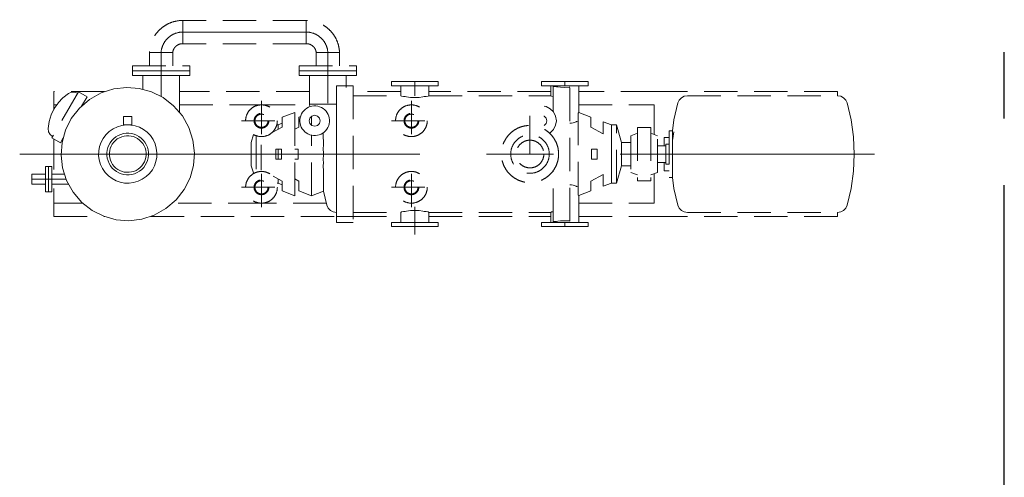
# Model space of a CAD drawing. Extents: x -7650383 to 4934791, y -114316 to 1826789.
# Tile 8 of 256: x 478429 to 484333, y -48168 to -45421. Entities that reach past the tile are written whole.
import ezdxf

# ---------------------------------------------------------------- set-up
doc = ezdxf.new("R2010")
doc.units = 0
doc.header["$LTSCALE"] = 800
doc.header["$MEASUREMENT"] = 0
for name, pattern in [('CENTER', [2, 1.25, -0.25, 0.25, -0.25]), ('CENTER2', [1.125, 0.75, -0.125, 0.125, -0.125]), ('GTCHAIN', [24, 16, -3.2, 1.6, -3.2]), ('GTDASH', [12, 8, -4]), ('GTDOT', [6, 1.6, -4.4]), ('HIDDEN', [0.375, 0.25, -0.125])]:
    doc.linetypes.add(name, pattern=pattern)
doc.layers.add('DIM', color=4, linetype='CONTINUOUS')
doc.layers.add('GRID', color=8, linetype='CENTER')
doc.layers.add('EQPT', color=8, linetype='HIDDEN', lineweight=9)

# ---------------------------------------------------------------- blocks, each defined once
blk = doc.blocks.new('new block')
at = {"layer": 'EQPT'}
for p, q in [((16080.5, 77737.9), (15340.5, 77737.9)), ((15340.5, 77597.8), (15340.5, 77737.9)), ((16080.5, 77597.8), (16080.5, 77737.9)), ((16080.5, 77597.8), (16080.5, 77737.9)), ((16080.5, 77597.8), (15340.5, 77597.8)), ((15140.5, 77464.9), (15140.5, 77544.5)), ((15281.3, 77544.5), (15140.5, 77544.5)), ((15280.5, 77464.9), (15280.5, 77544.5)), ((16139.7, 77544.5), (16280.5, 77544.5)), ((16140.5, 77464.9), (16140.5, 77544.5)), ((16280.5, 77464.9), (16280.5, 77544.5)), ((15039, 77435.8), (15039, 77464.9)), ((15039, 77464.9), (15382, 77464.9)), ((15382, 77464.9), (15382, 77435.8)), ((16039, 77435.8), (16039, 77464.9)), ((16039, 77464.9), (16382, 77464.9)), ((16382, 77464.9), (16382, 77435.8)), ((15382, 77435.8), (15039, 77435.8)), ((16382, 77435.8), (16039, 77435.8)), ((16320, 77345.8), (16361.5, 77345.8)), ((16361.5, 77345.8), (16361.5, 76525.9)), ((17563.5, 77341.6), (17561.5, 77341.9)), ((17561.5, 77190.1), (17561.5, 77341.9)), ((17582.1, 77339.9), (17563.5, 77341.6)), ((14714.5, 77309.4), (14554.5, 77032.3)), ((14871.8, 77310.9), (14566.5, 77310.9)), ((14566.5, 77310.9), (14566.5, 77230.9)), ((14655, 77299.1), (14621.9, 77273.4)), ((14672.6, 77306.5), (14655, 77299.1)), ((14691.5, 77307.1), (14672.6, 77306.5)), ((14709.5, 77300.8), (14691.5, 77307.1)), ((14766.5, 77279.4), (14714.5, 77309.4)), ((14851.1, 77302.7), (14781.1, 77263.5)), ((14926.8, 77327), (14851.1, 77302.7)), ((15004.4, 77335.8), (14926.8, 77327)), ((15080, 77329.8), (15004.4, 77335.8)), ((15153, 77309.6), (15080, 77329.8)), ((15222.9, 77274.8), (15153, 77309.6)), ((16101, 77310.9), (15320, 77310.9)), ((16261.5, 76525.9), (16261.5, 77299.6)), ((16647.5, 77310.9), (16361.5, 77310.9)), ((16361.5, 77285.8), (16647.5, 77285.8)), ((17547.5, 77310.9), (16815.5, 77310.9)), ((16815.5, 77285.8), (17547.5, 77285.8)), ((17588.5, 77339.6), (17582.1, 77339.9)), ((17605.5, 77337.3), (17588.5, 77339.6)), ((17631.5, 77336.2), (17605.5, 77337.3)), ((17657.4, 77337.3), (17631.5, 77336.2)), ((17661.5, 77337.9), (17657.4, 77337.3)), ((17661.5, 76533.9), (17661.5, 77337.9)), ((18166.5, 77310.9), (17715.5, 77310.9)), ((19266.5, 77310.9), (18166.5, 77310.9)), ((18347.6, 77282.8), (18330.8, 77273.9)), ((18366.5, 77285.8), (18347.6, 77282.8)), ((18366.5, 77285.8), (19266.5, 77285.8)), ((19266.5, 77285.8), (19266.5, 77310.9)), ((19266.5, 77285.8), (19285.3, 77282.8)), ((19285.3, 77282.8), (19302.2, 77273.9)), ((14566.5, 77230.9), (14585, 77230.9)), ((14566.5, 77230.9), (14566.5, 77201.9)), ((14592.5, 77241.7), (14569.6, 77208.4)), ((14593.2, 77242.9), (14592.5, 77241.7)), ((14621.9, 77273.4), (14593.2, 77242.9)), ((14781.1, 77263.5), (14720.3, 77211.1)), ((14733.6, 77222.5), (14766.5, 77279.4)), ((14738.4, 77230.9), (14741.9, 77230.9)), ((15285.8, 77226.1), (15222.9, 77274.8)), ((15338.1, 77165.3), (15285.8, 77226.1)), ((15320, 77230.9), (15808.4, 77230.9)), ((15812.4, 77255.5), (15812.4, 77015.9)), ((15814.7, 77230.9), (16101.5, 77230.9)), ((16261.5, 77235.9), (16101, 77235.9)), ((16101, 77235.9), (16102.6, 77219.8)), ((16711.4, 77255.5), (16711.4, 77015.9)), ((17715.5, 77230.9), (18166.5, 77230.9)), ((18166.5, 77230.9), (18166.5, 77053.3)), ((18309.5, 77242.9), (18285.7, 77142)), ((18317.6, 77260.1), (18309.5, 77242.9)), ((18330.8, 77273.9), (18317.6, 77260.1)), ((19302.2, 77273.9), (19315.4, 77260.1)), ((19315.4, 77260.1), (19323.5, 77242.9)), ((19323.5, 77242.9), (19347.3, 77142)), ((14551.4, 77170.6), (14539.4, 77130.4)), ((14552.2, 77171.8), (14551.4, 77170.6)), ((14569.6, 77208.4), (14552.2, 77171.8)), ((14720.3, 77211.1), (14671.5, 77148.3)), ((15377.3, 77095.3), (15338.1, 77165.3)), ((15936.5, 77157.7), (16011.5, 77185.9)), ((16011.5, 77185.9), (16011.5, 76685.8)), ((17711.5, 76689.3), (17711.5, 77182.4)), ((17786.5, 77157.7), (17715.5, 77184.4)), ((14539.4, 77130.4), (14533.7, 77089)), ((14671.5, 77148.3), (14636.8, 77078.4)), ((14975.3, 77107.3), (14948.4, 77099.5)), ((15002.6, 77110.7), (14975.3, 77107.3)), ((14985.5, 77110.8), (14985.5, 77160.8)), ((14985.5, 77160.8), (15035.5, 77160.8)), ((15010.1, 77110.8), (14985.5, 77110.8)), ((15029.8, 77109.8), (15002.6, 77110.7)), ((15035.5, 77110.8), (15010.9, 77110.8)), ((15055.8, 77104.9), (15029.8, 77109.8)), ((15035.5, 77160.8), (15035.5, 77110.8)), ((15080.8, 77096.2), (15055.8, 77104.9)), ((15692.6, 77135.7), (15932.1, 77135.7)), ((15903, 77110.9), (15911.5, 77110.9)), ((15911.5, 77110.9), (15936.5, 77120.2)), ((15911.5, 77105.3), (15911.5, 77110.9)), ((15911.5, 77100.7), (15911.5, 77104.9)), ((15936.5, 77097.7), (15936.5, 77157.7)), ((16036.5, 77157.7), (16046.6, 77161.5)), ((16036.5, 77097.7), (16036.5, 77157.7)), ((16111.5, 77160.3), (16111.5, 77111.5)), ((16111.5, 77160.3), (16111.5, 77111.5)), ((16591.6, 77135.7), (16831.1, 77135.7)), ((17680.9, 77122.6), (17670.9, 77120.8)), ((17699.4, 77129.2), (17680.9, 77122.6)), ((17701.9, 77130.8), (17699.4, 77129.2)), ((17711.3, 77132.9), (17701.9, 77130.8)), ((17786.5, 77157.7), (17786.5, 77097.7)), ((17861.5, 77058.1), (17861.5, 77129.6)), ((17911.5, 77110.9), (17861.5, 77129.6)), ((17941.5, 77110.9), (17911.5, 77110.9)), ((17911.5, 77105.3), (17911.5, 77110.9)), ((17911.5, 77100.7), (17911.5, 77104.9)), ((17941.5, 76760.8), (17941.5, 77110.9)), ((17941.5, 77110.9), (17971.5, 77005.9)), ((18276.4, 77075.8), (18285.7, 77142)), ((19347.3, 77142), (19361.7, 77039.4)), ((14533.7, 77089), (14536.1, 77070.1)), ((14536.1, 77070.1), (14545.1, 77053.3)), ((14545.1, 77053.3), (14559.5, 77041)), ((14636.8, 77078.4), (14616.5, 77005.3)), ((14879.6, 77052.1), (14863, 77030.1)), ((14899.8, 77071.4), (14879.6, 77052.1)), ((14923, 77087.4), (14899.8, 77071.4)), ((14948.4, 77099.5), (14923, 77087.4)), ((14953.7, 77047.3), (14939.3, 77038.6)), ((14969.1, 77053.9), (14953.7, 77047.3)), ((14985.2, 77058.3), (14969.1, 77053.9)), ((15001.6, 77060.5), (14985.2, 77058.3)), ((15002.6, 77045.6), (14988.2, 77043.6)), ((15017.9, 77060.6), (15001.6, 77060.5)), ((15017, 77045.7), (15002.6, 77045.6)), ((15031.1, 77043.9), (15017, 77045.7)), ((15033.9, 77058.7), (15017.9, 77060.6)), ((15049.1, 77054.8), (15033.9, 77058.7)), ((15063.8, 77049), (15049.1, 77054.8)), ((15077.8, 77041.2), (15063.8, 77049)), ((15104.7, 77083.3), (15080.8, 77096.2)), ((15126.7, 77066.7), (15104.7, 77083.3)), ((15146, 77046.5), (15126.7, 77066.7)), ((15162, 77023.3), (15146, 77046.5)), ((15401.6, 77019.5), (15377.3, 77095.3)), ((15765.2, 77053.6), (15751.5, 77005.9)), ((15876.3, 77066), (15936.5, 77097.7)), ((15911.5, 77100.7), (15911.5, 77089.6)), ((15911.5, 77089.6), (15911.5, 77084.5)), ((16011.5, 77084.5), (16036.5, 77097.7)), ((16111.5, 76685.8), (16111.5, 77050)), ((16111.5, 76685.8), (16111.5, 77050)), ((16188.8, 77067.7), (16179.4, 77060.8)), ((16182.3, 77062.9), (16183.7, 76985.5)), ((17786.5, 77097.7), (17861.5, 77058.1)), ((17911.5, 77089.6), (17911.5, 77100.7)), ((17911.5, 77081), (17911.5, 77089.6)), ((17911.5, 77064.7), (17911.5, 77081)), ((17911.5, 77052.9), (17911.5, 77064.7)), ((17911.5, 77031.7), (17911.5, 77052.9)), ((18066.5, 77060.8), (18026.5, 77045.8)), ((18026.5, 77045.8), (18026.5, 76825.9)), ((18106.5, 77095.9), (18066.5, 77095.9)), ((18066.5, 77095.9), (18066.5, 76775.8)), ((18106.5, 77095.9), (18146.5, 77095.9)), ((18146.5, 77095.9), (18146.5, 76775.8)), ((18186.5, 77045.8), (18146.5, 77060.8)), ((18186.5, 76825.9), (18186.5, 77045.8)), ((18276.4, 77075.8), (18256.5, 77075.8)), ((18256.5, 77075.8), (18256.5, 76795.9)), ((18276.2, 77072.7), (18276.4, 77075.8)), ((18276.5, 77071.1), (18276.2, 77072.7)), ((18276.2, 77066.4), (18276.5, 77071.1)), ((18276.4, 77057.1), (18276.2, 77066.4)), ((18276.3, 77052.1), (18276.2, 77042.3)), ((18276.3, 77016.9), (18285.7, 77068.3)), ((18276.3, 77052.1), (18276.4, 77057.1)), ((14554.5, 77032.3), (14606.5, 77002.3)), ((14566.5, 77025.4), (14566.5, 76842.1)), ((14606.5, 77002.3), (14623.8, 77032.3)), ((14616.5, 77005.3), (14610.5, 76929.7)), ((14850.2, 77006.2), (14841.5, 76981.2)), ((14863, 77030.1), (14850.2, 77006.2)), ((14897.4, 76989.1), (14891.6, 76974.5)), ((14905.1, 77003.2), (14897.4, 76989.1)), ((14914.8, 77016.4), (14905.1, 77003.2)), ((14917.8, 76995.1), (14911, 76982.7)), ((14926.3, 77028.3), (14914.8, 77016.4)), ((14926.3, 77006.7), (14917.8, 76995.1)), ((14939.3, 77038.6), (14926.3, 77028.3)), ((14936.4, 77017.2), (14926.3, 77006.7)), ((14947.9, 77026.3), (14936.4, 77017.2)), ((14960.6, 77033.8), (14947.9, 77026.3)), ((14974.1, 77039.7), (14960.6, 77033.8)), ((14988.2, 77043.6), (14974.1, 77039.7)), ((15044.5, 77040.4), (15031.1, 77043.9)), ((15057.3, 77035.4), (15044.5, 77040.4)), ((15069.7, 77028.5), (15057.3, 77035.4)), ((15081.3, 77020), (15069.7, 77028.5)), ((15091, 77031.5), (15077.8, 77041.2)), ((15091.8, 77009.9), (15081.3, 77020)), ((15102.9, 77020), (15091, 77031.5)), ((15101, 76998.4), (15091.8, 77009.9)), ((15108.5, 76985.8), (15101, 76998.4)), ((15113.3, 77007), (15102.9, 77020)), ((15121.9, 76992.6), (15113.3, 77007)), ((15128.4, 76977.2), (15121.9, 76992.6)), ((15174.1, 76997.9), (15162, 77023.3)), ((15181.9, 76971.1), (15174.1, 76997.9)), ((15410.4, 76942), (15401.6, 77019.5)), ((15751.5, 77005.9), (15751.5, 76865.8)), ((15781.5, 77045.3), (15781.5, 76824.4)), ((15811.5, 76991.2), (15811.5, 76978.2)), ((17911.5, 77017.9), (17911.5, 77031.7)), ((17911.5, 76991.2), (17911.5, 77017.9)), ((17911.5, 76978.2), (17911.5, 76991.2)), ((17971.3, 77000.5), (17971.5, 77001.1)), ((17971.5, 76998.8), (17971.3, 77000.5)), ((18026.5, 77005.9), (17971.5, 77005.9)), ((17971.5, 77005.9), (17971.5, 77003.5)), ((17971.5, 77005.9), (17971.5, 77001.1)), ((17971.5, 76998.8), (17971.5, 76965.2)), ((17971.5, 76996.5), (17971.5, 76970.8)), ((18256.5, 77035.9), (18226.5, 77035.9)), ((18226.5, 77035.9), (18226.5, 76985.8)), ((18256.5, 76995.9), (18236.5, 76995.9)), ((18236.5, 76995.9), (18236.5, 76875.9)), ((18276.2, 77042.3), (18276.5, 77034.9)), ((18276.5, 77034.9), (18276.2, 77025.1)), ((18276.2, 77025.1), (18276.3, 77016.9)), ((18276.3, 76993), (18276.2, 76983.4)), ((18276.3, 77016.9), (18276.4, 77005.9)), ((18276.4, 77005.9), (18276.3, 76993)), ((19361.7, 77037.8), (19366.5, 76935.9)), ((14610.5, 76929.7), (14619.3, 76852.2)), ((14836.5, 76955.2), (14835.7, 76928)), ((14835.7, 76928), (14839.1, 76900.6)), ((14841.5, 76981.2), (14836.5, 76955.2)), ((14841.5, 76981.2), (14841.5, 76981.2)), ((14841.5, 76981.2), (14841.5, 76981.2)), ((14841.5, 76981.2), (14841.5, 76981.1)), ((14841.5, 76981.1), (14841.5, 76981.2)), ((14841.5, 76981.2), (14841.5, 76981.2)), ((14841.5, 76981.1), (14841.5, 76981.1)), ((14841.5, 76981.1), (14841.5, 76981.1)), ((14841.5, 76981.1), (14841.5, 76981.1)), ((14841.5, 76981.1), (14841.5, 76981.1)), ((14887.7, 76959.3), (14885.7, 76943.3)), ((14885.7, 76943.3), (14885.8, 76927)), ((14891.6, 76974.5), (14887.7, 76959.3)), ((14891.6, 76974.5), (14891.6, 76974.5)), ((14891.6, 76974.5), (14891.6, 76974.5)), ((14891.6, 76974.5), (14891.6, 76974.5)), ((14891.6, 76974.5), (14891.6, 76974.5)), ((14891.6, 76974.5), (14891.6, 76974.5)), ((14891.6, 76974.5), (14891.6, 76974.5)), ((14891.6, 76974.5), (14891.6, 76974.5)), ((14891.6, 76974.5), (14891.6, 76974.5)), ((14891.6, 76974.5), (14891.6, 76974.5)), ((14891.6, 76974.5), (14891.6, 76974.5)), ((14902.4, 76956.4), (14900.7, 76942.4)), ((14900.7, 76942.4), (14900.8, 76928)), ((14900.8, 76928), (14902.7, 76913.6)), ((14905.9, 76969.9), (14902.4, 76956.4)), ((14911, 76982.7), (14905.9, 76969.9)), ((15114.3, 76972.3), (15108.5, 76985.8)), ((15118.2, 76958.1), (15114.3, 76972.3)), ((15120.2, 76943.7), (15118.2, 76958.1)), ((15118.5, 76915.3), (15120.3, 76929.3)), ((15120.3, 76929.3), (15120.2, 76943.7)), ((15132.9, 76961.2), (15128.4, 76977.2)), ((15135.2, 76944.7), (15132.9, 76961.2)), ((15133.3, 76912.5), (15135.2, 76928.4)), ((15135.2, 76928.4), (15135.2, 76944.7)), ((15185.3, 76943.7), (15181.9, 76971.1)), ((15184.4, 76916.6), (15185.3, 76943.7)), ((15404.4, 76866.4), (15410.4, 76942)), ((15811.5, 76978.2), (15811.5, 76893.5)), ((15897.5, 76965.8), (15932, 76965.7)), ((15897.7, 76935.9), (15897.5, 76965.8)), ((15897.5, 76906), (15897.7, 76935.9)), ((15911.5, 76965.7), (15911.5, 76906)), ((15932, 76965.7), (15932, 76906)), ((16032, 76965.7), (16011.5, 76965.7)), ((16032, 76906), (16032, 76965.7)), ((16183.7, 76985.5), (16183.3, 76973.5)), ((16183.3, 76973.5), (16183.4, 76935.9)), ((16183.4, 76935.9), (16183.3, 76898.2)), ((17791, 76906), (17791, 76965.7)), ((17791, 76965.7), (17825.4, 76965.7)), ((17825.4, 76965.7), (17825.3, 76935.9)), ((17825.3, 76935.9), (17825.4, 76906)), ((17911.5, 76893.5), (17911.5, 76978.2)), ((17971.5, 76965.2), (17971.3, 76962.7)), ((17971.3, 76962.7), (17971.5, 76959.7)), ((17971.5, 76912.1), (17971.5, 76959.7)), ((17971.5, 76954), (17971.5, 76917.7)), ((18186.5, 76985.8), (18236.5, 76985.8)), ((18276.2, 76983.4), (18276.4, 76977.7)), ((18276.4, 76966), (18276.2, 76960)), ((18276.2, 76960), (18276.3, 76945.5)), ((18276.3, 76945.5), (18276.4, 76935.9)), ((18276.4, 76935.9), (18276.3, 76926.2)), ((18276.4, 76977.7), (18276.5, 76972.1)), ((18276.5, 76972.1), (18276.4, 76966)), ((19366.5, 76935.9), (19361.7, 76833.9)), ((14839.1, 76900.6), (14846.9, 76873.8)), ((14846.9, 76873.8), (14858.9, 76848.4)), ((14885.8, 76927), (14888, 76910.6)), ((14888, 76910.6), (14892.5, 76894.5)), ((14892.5, 76894.5), (14899.1, 76879.1)), ((14899.1, 76879.1), (14907.7, 76864.7)), ((14902.7, 76913.6), (14906.7, 76899.5)), ((14906.7, 76899.5), (14912.5, 76885.9)), ((14912.5, 76885.9), (14920.1, 76873.3)), ((14920.1, 76873.3), (14929.2, 76861.8)), ((15094.7, 76865), (15103.1, 76876.6)), ((15103.1, 76876.6), (15110, 76889)), ((15106.1, 76855.4), (15115.8, 76868.5)), ((15110, 76889), (15115.1, 76901.8)), ((15115.1, 76901.8), (15118.5, 76915.3)), ((15115.1, 76901.8), (15115.1, 76901.8)), ((15115.1, 76901.8), (15115.1, 76901.8)), ((15115.1, 76901.8), (15115.1, 76901.8)), ((15115.1, 76901.8), (15115.1, 76901.8)), ((15115.1, 76901.8), (15115.1, 76901.8)), ((15115.1, 76901.8), (15115.1, 76901.8)), ((15115.1, 76901.8), (15115.1, 76901.8)), ((15115.1, 76901.8), (15115.1, 76901.8)), ((15115.1, 76901.8), (15115.1, 76901.8)), ((15115.1, 76901.8), (15115.1, 76901.8)), ((15115.1, 76901.8), (15115.1, 76901.8)), ((15115.1, 76901.8), (15115.1, 76901.8)), ((15115.1, 76901.8), (15115.1, 76901.8)), ((15115.1, 76901.8), (15115.1, 76901.8)), ((15115.1, 76901.8), (15115.1, 76901.8)), ((15115.1, 76901.8), (15115.1, 76901.8)), ((15115.1, 76901.8), (15115.1, 76901.8)), ((15115.1, 76901.8), (15115.1, 76901.8)), ((15115.1, 76901.8), (15115.1, 76901.8)), ((15115.1, 76901.8), (15115.1, 76901.8)), ((15115.1, 76901.8), (15115.1, 76901.8)), ((15115.1, 76901.8), (15115.1, 76901.8)), ((15115.8, 76868.5), (15123.5, 76882.6)), ((15123.5, 76882.6), (15129.4, 76897.3)), ((15129.4, 76897.3), (15133.3, 76912.5)), ((15129.4, 76897.3), (15129.4, 76897.3)), ((15129.4, 76897.3), (15129.4, 76897.3)), ((15129.4, 76897.3), (15129.4, 76897.3)), ((15129.4, 76897.3), (15129.4, 76897.3)), ((15129.4, 76897.3), (15129.4, 76897.3)), ((15129.4, 76897.3), (15129.4, 76897.3)), ((15129.4, 76897.3), (15129.4, 76897.3)), ((15129.4, 76897.3), (15129.4, 76897.3)), ((15129.4, 76897.3), (15129.4, 76897.3)), ((15129.4, 76897.3), (15129.4, 76897.3)), ((15170.8, 76865.6), (15179.5, 76890.6)), ((15179.5, 76890.6), (15184.4, 76916.6)), ((15179.5, 76890.6), (15179.5, 76890.6)), ((15179.5, 76890.6), (15179.5, 76890.6)), ((15179.5, 76890.6), (15179.5, 76890.6)), ((15179.5, 76890.6), (15179.5, 76890.6)), ((15179.5, 76890.6), (15179.5, 76890.6)), ((15179.5, 76890.6), (15179.5, 76890.6)), ((15179.5, 76890.6), (15179.5, 76890.6)), ((15179.5, 76890.6), (15179.5, 76890.6)), ((15179.5, 76890.6), (15179.5, 76890.6)), ((15811.5, 76893.5), (15811.5, 76880.5)), ((15811.5, 76880.5), (15811.5, 76853.8)), ((15932, 76906), (15897.5, 76906)), ((16011.5, 76906), (16032, 76906)), ((16183.7, 76886.2), (16183.2, 76861.6)), ((16183.3, 76898.2), (16183.7, 76886.2)), ((17825.4, 76906), (17791, 76906)), ((17911.5, 76880.5), (17911.5, 76893.5)), ((17911.5, 76853.8), (17911.5, 76880.5)), ((17971.5, 76912.1), (17971.3, 76909)), ((17971.3, 76909), (17971.5, 76906.5)), ((17971.5, 76872.9), (17971.3, 76871.2)), ((17971.3, 76871.2), (17971.5, 76870.6)), ((17971.5, 76872.9), (17971.5, 76906.5)), ((17971.5, 76900.9), (17971.5, 76875.2)), ((17971.5, 76870.6), (17971.5, 76865.8)), ((18186.5, 76885.9), (18236.5, 76885.9)), ((18226.5, 76885.9), (18226.5, 76835.8)), ((18236.5, 76875.9), (18256.5, 76875.9)), ((18276.2, 76911.7), (18276.3, 76926.2)), ((18276.4, 76905.7), (18276.2, 76911.7)), ((18276.4, 76894), (18276.2, 76888.3)), ((18276.2, 76888.3), (18276.3, 76877.1)), ((18276.3, 76877.1), (18276.4, 76865.8)), ((18276.4, 76905.7), (18276.5, 76899.6)), ((18276.5, 76899.6), (18276.4, 76894)), ((14619.3, 76852.2), (14643.6, 76776.5)), ((14858.9, 76848.4), (14874.9, 76825.2)), ((14874.9, 76825.2), (14894.3, 76805)), ((14907.7, 76864.7), (14918.1, 76851.7)), ((14918.1, 76851.7), (14930, 76840.2)), ((14929.2, 76861.8), (14939.7, 76851.7)), ((14930, 76840.2), (14943.2, 76830.5)), ((14939.7, 76851.7), (14951.3, 76843.2)), ((14943.2, 76830.5), (14957.3, 76822.8)), ((14951.3, 76843.2), (14963.6, 76836.4)), ((14957.3, 76822.8), (14971.9, 76817)), ((14963.6, 76836.4), (14976.5, 76831.3)), ((14971.9, 76817), (14987.1, 76813)), ((14976.5, 76831.3), (14989.9, 76827.8)), ((14987.1, 76813), (15003, 76811.1)), ((14989.9, 76827.8), (15003.9, 76826.1)), ((15003, 76811.1), (15019.4, 76811.2)), ((15003.9, 76826.1), (15018.3, 76826.2)), ((15018.3, 76826.2), (15032.7, 76828.1)), ((15019.4, 76811.2), (15035.8, 76813.4)), ((15032.7, 76828.1), (15046.9, 76832)), ((15035.8, 76813.4), (15051.8, 76817.9)), ((15046.9, 76832), (15060.4, 76837.9)), ((15051.8, 76817.9), (15067.2, 76824.5)), ((15060.4, 76837.9), (15073.1, 76845.4)), ((15067.2, 76824.5), (15081.6, 76833.1)), ((15073.1, 76845.4), (15084.5, 76854.5)), ((15081.6, 76833.1), (15094.7, 76843.5)), ((15084.5, 76854.5), (15094.7, 76865)), ((15094.7, 76843.5), (15106.1, 76855.4)), ((15121.1, 76800.3), (15141.3, 76819.6)), ((15141.3, 76819.6), (15158, 76841.7)), ((15158, 76841.7), (15170.8, 76865.6)), ((15384.2, 76793.3), (15404.4, 76866.4)), ((15404.4, 76866.4), (15404.4, 76866.4)), ((15404.4, 76866.4), (15404.4, 76866.4)), ((15404.4, 76866.4), (15404.4, 76866.4)), ((15404.4, 76866.4), (15404.4, 76866.4)), ((15404.4, 76866.4), (15404.4, 76866.4)), ((15404.4, 76866.4), (15404.4, 76866.4)), ((15404.4, 76866.4), (15404.4, 76866.4)), ((15404.4, 76866.4), (15404.4, 76866.4)), ((15404.4, 76866.4), (15404.4, 76866.4)), ((15404.4, 76866.4), (15404.4, 76866.4)), ((15404.4, 76866.4), (15404.4, 76866.4)), ((15404.4, 76866.4), (15404.4, 76866.4)), ((15404.4, 76866.4), (15404.4, 76866.4)), ((15404.4, 76866.4), (15404.4, 76866.4)), ((15404.4, 76866.4), (15404.4, 76866.4)), ((15404.4, 76866.4), (15404.4, 76866.4)), ((15751.5, 76865.8), (15765.6, 76816.3)), ((15811.5, 76853.8), (15811.5, 76840)), ((15812.4, 76616.3), (15812.4, 76855.8)), ((16183.2, 76861.6), (16183.7, 76839.1)), ((16183.7, 76839.1), (16183.4, 76827.1)), ((16183.4, 76827.1), (16183.7, 76796.9)), ((16711.4, 76616.3), (16711.4, 76855.8)), ((17561.5, 76529.8), (17561.5, 76837.7)), ((17861.5, 76813.6), (17786.5, 76774)), ((17861.5, 76742.1), (17861.5, 76813.6)), ((17911.5, 76840), (17911.5, 76853.8)), ((17911.5, 76818.8), (17911.5, 76840)), ((17911.5, 76807), (17911.5, 76818.8)), ((17971.5, 76865.8), (17941.5, 76760.8)), ((17971.5, 76868.2), (17971.5, 76865.8)), ((17971.5, 76865.8), (18026.5, 76865.8)), ((18026.5, 76825.9), (18066.5, 76810.9)), ((18146.5, 76810.9), (18186.5, 76825.9)), ((18166.5, 76818.4), (18166.5, 76640.8)), ((18226.5, 76835.8), (18256.5, 76835.8)), ((18276.3, 76857.6), (18276.2, 76846.6)), ((18276.2, 76846.6), (18276.5, 76836.9)), ((18276.5, 76836.9), (18276.2, 76829.5)), ((18276.2, 76829.5), (18276.3, 76820.5)), ((18276.4, 76814.6), (18276.2, 76805.3)), ((18276.4, 76865.8), (18276.3, 76857.6)), ((18276.3, 76820.5), (18276.4, 76814.6)), ((19361.7, 76832.3), (19347.3, 76729.7)), ((19361.7, 76833.9), (19361.7, 76832.3)), ((14643.6, 76776.5), (14682.8, 76706.5)), ((14894.3, 76805), (14916.3, 76788.4)), ((14916.3, 76788.4), (14940.2, 76775.6)), ((14940.2, 76775.6), (14965.2, 76766.8)), ((14965.2, 76766.8), (14991.2, 76762)), ((14991.2, 76762), (15018.3, 76761.1)), ((15018.3, 76761.1), (15045.7, 76764.4)), ((15045.7, 76764.4), (15072.5, 76772.2)), ((15072.5, 76772.2), (15098, 76784.3)), ((15098, 76784.3), (15121.1, 76800.3)), ((15349.4, 76723.5), (15384.2, 76793.3)), ((15936.5, 76774), (15881.9, 76802.8)), ((15907.1, 76760.8), (15911.5, 76760.8)), ((15911.5, 76782.1), (15911.5, 76771)), ((15911.5, 76771), (15911.5, 76766.8)), ((15911.5, 76766.5), (15911.5, 76760.8)), ((15911.5, 76760.8), (15936.5, 76751.5)), ((15936.5, 76714), (15936.5, 76774)), ((16036.5, 76774), (16011.5, 76787.2)), ((16036.5, 76714), (16036.5, 76774)), ((16183.7, 76796.9), (16183.7, 76795.2)), ((16183.7, 76795.2), (16183.7, 76768.2)), ((16183.7, 76768.2), (16184, 76761.7)), ((16184, 76761.7), (16183.7, 76746.2)), ((17670.9, 76750.9), (17680.9, 76749.1)), ((17786.5, 76774), (17786.5, 76714)), ((17861.5, 76742.1), (17911.5, 76760.8)), ((17911.5, 76790.7), (17911.5, 76807)), ((17911.5, 76782.1), (17911.5, 76790.7)), ((17911.5, 76771), (17911.5, 76782.1)), ((17911.5, 76766.8), (17911.5, 76771)), ((17911.5, 76760.8), (17911.5, 76766.5)), ((17941.5, 76760.8), (17911.5, 76760.8)), ((18066.5, 76775.8), (18106.5, 76775.8)), ((18146.5, 76775.8), (18106.5, 76775.8)), ((18256.5, 76795.9), (18276.4, 76795.9)), ((18276.2, 76805.3), (18276.5, 76800.7)), ((18276.5, 76800.7), (18276.2, 76799)), ((18276.2, 76799), (18276.4, 76795.9)), ((18276.4, 76795.9), (18285.7, 76729.7)), ((14566.5, 76729.6), (14566.5, 76640.8)), ((14682.8, 76706.5), (14735.3, 76645.6)), ((15300.7, 76660.6), (15349.4, 76723.5)), ((15692.6, 76736.1), (15932.1, 76736.1)), ((16011.5, 76685.8), (15936.5, 76714)), ((16036.5, 76714), (16111.5, 76685.8)), ((16184.6, 76713.3), (16111.5, 76685.8)), ((16183.7, 76746.2), (16184.3, 76735.2)), ((16184.3, 76735.2), (16183.9, 76729.3)), ((16183.9, 76729.3), (16184.4, 76718.8)), ((16184.4, 76718.8), (16184.2, 76718)), ((16184.2, 76718), (16184.4, 76713.8)), ((16204.5, 76628.8), (16184.4, 76713.8)), ((16184.4, 76713.8), (16184.6, 76713.3)), ((16591.6, 76736.1), (16831.1, 76736.1)), ((17680.9, 76749.1), (17699.4, 76742.6)), ((17699.4, 76742.6), (17701.9, 76740.9)), ((17701.9, 76740.9), (17711.3, 76738.8)), ((17786.5, 76714), (17715.5, 76687.3)), ((18309.5, 76628.8), (18285.7, 76729.7)), ((19347.3, 76729.7), (19323.5, 76628.8)), ((14741.9, 76640.8), (14566.5, 76640.8)), ((14566.5, 76640.8), (14566.5, 76560.9)), ((14735.3, 76645.6), (14798.1, 76596.9)), ((15239.9, 76608.2), (15300.7, 76660.6)), ((15812.3, 76640.8), (15279, 76640.8)), ((16201.7, 76640.8), (15818.6, 76640.8)), ((17715.5, 76640.8), (18166.5, 76640.8)), ((14798.1, 76596.9), (14867.9, 76562.2)), ((15169.9, 76569), (15239.9, 76608.2)), ((16212.6, 76611.6), (16204.5, 76628.8)), ((16225.8, 76597.8), (16212.6, 76611.6)), ((16242.7, 76588.9), (16225.8, 76597.8)), ((16261.5, 76585.9), (16242.7, 76588.9)), ((16361.5, 76585.9), (16647.5, 76585.9)), ((16815.5, 76585.9), (17547.5, 76585.9)), ((18317.6, 76611.6), (18309.5, 76628.8)), ((18330.8, 76597.8), (18317.6, 76611.6)), ((18347.6, 76588.9), (18330.8, 76597.8)), ((18366.5, 76585.9), (18347.6, 76588.9)), ((18366.5, 76585.9), (19266.5, 76585.9)), ((19285.3, 76588.9), (19266.5, 76585.9)), ((19266.5, 76560.9), (19266.5, 76585.9)), ((19302.2, 76597.8), (19285.3, 76588.9)), ((19315.4, 76611.6), (19302.2, 76597.8)), ((19323.5, 76628.8), (19315.4, 76611.6)), ((14566.5, 76560.9), (14871.8, 76560.9)), ((14867.9, 76562.2), (14941.1, 76541.9)), ((14941.1, 76541.9), (15016.7, 76535.9)), ((15016.7, 76535.9), (15094.1, 76544.7)), ((15094.1, 76544.7), (15169.9, 76569)), ((15149.2, 76560.9), (16261.5, 76560.9)), ((16361.5, 76525.9), (16261.5, 76525.9)), ((16361.5, 76560.9), (16647.5, 76560.9)), ((16815.5, 76560.9), (17547.5, 76560.9)), ((17561.5, 76529.8), (17563.5, 76530.2)), ((17563.5, 76530.2), (17582.1, 76531.8)), ((17582.1, 76531.8), (17588.5, 76532.1)), ((17588.5, 76532.1), (17605.5, 76534.4)), ((17605.5, 76534.4), (17631.5, 76535.5)), ((17631.5, 76535.5), (17657.4, 76534.4)), ((17657.4, 76534.4), (17661.5, 76533.9)), ((17715.5, 76560.9), (18166.5, 76560.9)), ((18166.5, 76560.9), (19266.5, 76560.9))]:
    blk.add_line(p, q, dxfattribs=at)
at = {"layer": 'EQPT', "linetype": 'CENTER2', "ltscale": 4}
for p, q in [((16080.5, 77667.9), (15340.5, 77667.9)), ((15210.5, 77282.2), (15210.5, 77544.5)), ((16210.5, 77241.3), (16210.5, 77544.5)), ((14362.6, 76935.9), (19487.3, 76935.9))]:
    blk.add_line(p, q, dxfattribs=at)
at = {"layer": 'EQPT', "linetype": 'GTDASH'}
for p, q in [((15039, 77435.8), (15039, 77406.9)), ((15382, 77435.8), (15039, 77435.8)), ((15039, 77406.9), (15382, 77406.9)), ((15101, 77324.2), (15101, 77406.9)), ((15320, 77188.6), (15320, 77406.9)), ((15382, 77406.9), (15382, 77435.8)), ((16039, 77435.8), (16039, 77406.9)), ((16382, 77435.8), (16039, 77435.8)), ((16039, 77406.9), (16382, 77406.9)), ((16101, 77406.9), (16101, 77235.9)), ((16320, 77334.3), (16320, 77406.9)), ((16382, 77406.9), (16382, 77435.8)), ((16592, 77345.8), (16592, 77370.9)), ((16592, 77370.9), (16871, 77370.9)), ((16871, 77345.8), (16592, 77345.8)), ((16647.5, 77285.8), (16647.5, 77345.8)), ((16815.5, 77345.8), (16815.5, 77285.8)), ((16871, 77370.9), (16871, 77345.8)), ((17492, 77370.9), (17771, 77370.9)), ((17492, 77370.9), (17492, 77345.8)), ((17771, 77345.8), (17492, 77345.8)), ((17547.5, 77285.8), (17547.5, 77345.8)), ((17715.5, 77345.8), (17715.5, 77183.8)), ((17771, 77370.9), (17771, 77345.8)), ((16651.6, 77283.6), (16647.5, 77285.8)), ((16663.5, 77281.6), (16651.6, 77283.6)), ((16811.3, 77283.6), (16799.4, 77281.6)), ((16815.5, 77285.8), (16811.3, 77283.6)), ((17551.6, 77283.6), (17547.5, 77285.8)), ((17561.5, 77281.9), (17551.6, 77283.6)), ((16101, 77235.9), (16261.5, 77235.9)), ((16114.8, 77223.3), (16104, 77220.5)), ((16126.1, 77224.7), (16114.8, 77223.3)), ((16137.8, 77224.6), (16126.1, 77224.7)), ((16149.5, 77223), (16137.8, 77224.6)), ((16160.9, 77219.8), (16149.5, 77223)), ((16674.9, 77280.5), (16663.5, 77281.6)), ((16682.1, 77278.6), (16674.9, 77280.5)), ((16705.5, 77275.4), (16682.1, 77278.6)), ((16731.5, 77274.3), (16705.5, 77275.4)), ((16757.4, 77275.4), (16731.5, 77274.3)), ((16780.9, 77278.6), (16757.4, 77275.4)), ((16788, 77280.5), (16780.9, 77278.6)), ((16799.4, 77281.6), (16788, 77280.5)), ((16047.5, 77165.3), (16044.3, 77153.8)), ((16052.2, 77176.3), (16047.5, 77165.3)), ((16058.3, 77186.5), (16052.2, 77176.3)), ((16065.7, 77195.8), (16058.3, 77186.5)), ((16074.2, 77203.9), (16065.7, 77195.8)), ((16083.5, 77210.8), (16074.2, 77203.9)), ((16093.6, 77216.4), (16083.5, 77210.8)), ((16104, 77220.5), (16093.6, 77216.4)), ((16103.3, 77152.1), (16115.3, 77164)), ((16115.3, 77164), (16131.5, 77168.4)), ((16131.5, 77168.4), (16147.7, 77164)), ((16147.7, 77164), (16159.7, 77152.1)), ((16171.9, 77215.2), (16160.9, 77219.8)), ((16182.2, 77209), (16171.9, 77215.2)), ((16191.5, 77201.6), (16182.2, 77209)), ((16199.6, 77193.1), (16191.5, 77201.6)), ((16206.5, 77183.8), (16199.6, 77193.1)), ((16212, 77173.8), (16206.5, 77183.8)), ((16216.1, 77163.4), (16212, 77173.8)), ((17507.7, 77164), (17506.5, 77164.3)), ((17519, 77220.5), (17506.7, 77222.5)), ((17519.6, 77152.1), (17507.7, 77164)), ((17543.8, 77207.8), (17519, 77220.5)), ((17563.5, 77188.2), (17543.8, 77207.8)), ((17576.1, 77163.4), (17563.5, 77188.2)), ((17715.5, 77183.8), (17711.5, 77182.4)), ((16044.3, 77153.8), (16042.7, 77142.2)), ((16042.7, 77142.2), (16042.7, 77130.6)), ((16042.7, 77130.6), (16044.1, 77119.2)), ((16044.1, 77119.2), (16046.9, 77108.4)), ((16046.9, 77108.4), (16051, 77098)), ((16046.9, 77108.4), (16046.9, 77108.4)), ((16046.9, 77108.4), (16046.9, 77108.4)), ((16046.9, 77108.4), (16046.9, 77108.4)), ((16046.9, 77108.4), (16046.9, 77108.4)), ((16046.9, 77108.4), (16046.9, 77108.4)), ((16046.9, 77108.4), (16046.9, 77108.4)), ((16046.9, 77108.4), (16046.9, 77108.4)), ((16046.9, 77108.4), (16046.9, 77108.4)), ((16046.9, 77108.4), (16046.9, 77108.4)), ((16046.9, 77108.4), (16046.9, 77108.4)), ((16046.9, 77108.4), (16046.9, 77108.4)), ((16046.9, 77108.4), (16046.9, 77108.4)), ((16099, 77135.8), (16103.3, 77152.1)), ((16103.3, 77119.6), (16099, 77135.8)), ((16107.3, 77115.7), (16103.3, 77119.6)), ((16115.3, 77107.7), (16107.3, 77115.7)), ((16131.5, 77103.4), (16115.3, 77107.7)), ((16147.7, 77107.7), (16131.5, 77103.4)), ((16159.7, 77119.6), (16147.7, 77107.7)), ((16159.7, 77152.1), (16164, 77135.8)), ((16164, 77135.8), (16159.7, 77119.6)), ((16210.8, 77095.5), (16215.5, 77106.4)), ((16215.5, 77106.4), (16218.6, 77117.8)), ((16218.9, 77152.5), (16216.1, 77163.4)), ((16216.1, 77163.4), (16216.1, 77163.4)), ((16216.1, 77163.4), (16216.1, 77163.4)), ((16216.1, 77163.4), (16216.1, 77163.4)), ((16216.1, 77163.4), (16216.1, 77163.4)), ((16216.1, 77163.4), (16216.1, 77163.4)), ((16216.1, 77163.4), (16216.1, 77163.4)), ((16216.1, 77163.4), (16216.1, 77163.4)), ((16216.1, 77163.4), (16216.1, 77163.4)), ((16216.1, 77163.4), (16216.1, 77163.4)), ((16216.1, 77163.4), (16216.1, 77163.4)), ((16216.1, 77163.4), (16216.1, 77163.4)), ((16216.1, 77163.4), (16216.1, 77163.4)), ((16218.6, 77117.8), (16220.3, 77129.5)), ((16220.3, 77141.2), (16218.9, 77152.5)), ((16220.3, 77129.5), (16220.3, 77141.2)), ((17507.7, 77107.7), (17519.6, 77119.6)), ((17524, 77135.8), (17519.6, 77152.1)), ((17519.6, 77119.6), (17524, 77135.8)), ((17563.5, 77083.6), (17576.1, 77108.4)), ((17580.5, 77135.8), (17576.1, 77163.4)), ((17576.1, 77108.4), (17580.5, 77135.8)), ((17661.5, 77120.8), (17670.9, 77120.8)), ((16051, 77098), (16056.5, 77087.9)), ((16056.5, 77087.9), (16063.4, 77078.5)), ((16063.4, 77078.5), (16071.5, 77070.1)), ((16071.5, 77070.1), (16080.8, 77062.7)), ((16080.8, 77062.7), (16091.1, 77056.6)), ((16091.1, 77056.6), (16102.1, 77051.8)), ((16102.1, 77051.8), (16113.5, 77048.7)), ((16113.5, 77048.7), (16125.2, 77047.1)), ((16125.2, 77047.1), (16136.8, 77047)), ((16136.8, 77047), (16148.1, 77048.5)), ((16148.1, 77048.5), (16159, 77051.2)), ((16159, 77051.2), (16169.4, 77055.4)), ((16169.4, 77055.4), (16179.4, 77060.8)), ((16188.8, 77067.7), (16197.2, 77075.9)), ((16197.2, 77075.9), (16204.7, 77085.2)), ((16204.7, 77085.2), (16210.8, 77095.5)), ((17543.8, 77063.8), (17563.5, 77083.6)), ((14516.5, 76815.9), (14435.5, 76815.9)), ((14435.5, 76815.9), (14435.5, 76755.9)), ((14516.5, 76709.8), (14516.5, 76861.9)), ((14516.5, 76861.9), (14535.5, 76861.9)), ((14535.5, 76861.9), (14554.5, 76861.9)), ((14535.5, 76709.8), (14535.5, 76861.9)), ((14535.5, 76861.9), (14535.5, 76709.8)), ((14554.5, 76861.9), (14554.5, 76709.8)), ((14630.1, 76815.9), (14554.5, 76815.9)), ((14435.5, 76755.9), (14516.5, 76755.9)), ((14654.7, 76755.9), (14554.5, 76755.9)), ((17670.9, 76750.9), (17661.5, 76750.9)), ((14535.5, 76709.8), (14516.5, 76709.8)), ((14554.5, 76709.8), (14535.5, 76709.8)), ((17711.5, 76689.3), (17715.5, 76687.9)), ((17715.5, 76687.9), (17715.5, 76525.9)), ((16647.5, 76585.9), (16651.6, 76588.1)), ((16647.5, 76525.9), (16647.5, 76585.9)), ((16651.6, 76588.1), (16663.5, 76590.2)), ((16663.5, 76590.2), (16674.9, 76591.2)), ((16674.9, 76591.2), (16682.1, 76593.1)), ((16682.1, 76593.1), (16705.5, 76596.3)), ((16705.5, 76596.3), (16731.5, 76597.4)), ((16731.5, 76597.4), (16757.4, 76596.3)), ((16757.4, 76596.3), (16780.9, 76593.1)), ((16780.9, 76593.1), (16788, 76591.2)), ((16788, 76591.2), (16799.4, 76590.2)), ((16799.4, 76590.2), (16811.3, 76588.1)), ((16811.3, 76588.1), (16815.5, 76585.9)), ((16815.5, 76585.9), (16815.5, 76525.9)), ((17547.5, 76585.9), (17551.6, 76588.1)), ((17547.5, 76525.9), (17547.5, 76585.9)), ((17551.6, 76588.1), (17561.5, 76589.8)), ((16592, 76500.9), (16592, 76525.9)), ((16592, 76525.9), (16871, 76525.9)), ((16871, 76525.9), (16871, 76500.9)), ((17492, 76500.9), (17492, 76525.9)), ((17492, 76525.9), (17771, 76525.9)), ((17771, 76525.9), (17771, 76500.9)), ((16871, 76500.9), (16592, 76500.9)), ((17771, 76500.9), (17492, 76500.9))]:
    blk.add_line(p, q, dxfattribs=at)
at = {"layer": 'EQPT', "linetype": 'GTDOT'}
for p, q in [((16320, 77345.8), (16261.5, 77345.8)), ((16261.5, 77345.8), (16261.5, 77299.6)), ((16261.5, 77285.8), (16261.5, 76585.9)), ((16261.5, 76560.9), (16361.5, 76560.9))]:
    blk.add_line(p, q, dxfattribs=at)
at = {"layer": 'EQPT', "linetype": 'GTCHAIN'}
for p, q in [((16731.5, 77285.8), (16731.5, 77370.9)), ((17631.5, 77345.8), (17631.5, 77370.9)), ((17422.5, 76935.9), (17422.5, 77164.9)), ((14435.5, 76785.9), (14535.5, 76785.9)), ((14435.5, 76785.9), (14535.5, 76785.9)), ((14640.8, 76785.9), (14535.5, 76785.9)), ((14640.8, 76785.9), (14535.5, 76785.9)), ((16731.5, 76618.8), (16731.5, 76453.8)), ((17631.5, 76525.9), (17631.5, 76500.9))]:
    blk.add_line(p, q, dxfattribs=at)
at = {"layer": 'EQPT'}
for centre, radius in [((15812.4, 77135.7), 95.1), ((16711.4, 77135.7), 95.1), ((15812.4, 77135.7), 44.3), ((15812.4, 77135.7), 39.4), ((16711.4, 77135.7), 44.3), ((16711.4, 77135.7), 39.4), ((17422.5, 76935.9), 171.5), ((17422.5, 76935.9), 115.6), ((17422.5, 76935.9), 83), ((15812.4, 76736.1), 95.1), ((16711.4, 76736.1), 95.1), ((15812.4, 76736.1), 44.3), ((15812.4, 76736.1), 39.4), ((16711.4, 76736.1), 44.3), ((16711.4, 76736.1), 39.4)]:
    blk.add_circle(centre, radius, dxfattribs=at)
for centre, radius, start, end in [((15340.8, 77537.4), 200.4, 90.08711, 177.97617), ((16080.2, 77537.4), 200.4, 2.02383, 89.91289), ((15338.4, 77539.8), 58.1, 87.92791, 175.33027), ((16082.6, 77539.8), 58.1, 4.66973, 92.07209)]:
    blk.add_arc(centre, radius, start, end, dxfattribs=at)
at = {"layer": 'EQPT', "linetype": 'CENTER2', "ltscale": 4}
for centre, start, end in [((15340.8, 77537.4), 90.10638, 176.88097), ((16080.2, 77537.4), 3.11903, 89.89362)]:
    blk.add_arc(centre, 130.4, start, end, dxfattribs=at)

msp = doc.modelspace()

# ---------------------------------------------------------------- linework, layer by layer
at = {"layer": 'GRID', "linetype": 'CENTER2', "ltscale": 4}
msp.add_line((484333.3, -59615), (484333.3, -6939.4), dxfattribs=at)

# ---------------------------------------------------------------- block references
at = {"layer": 'DIM'}
msp.add_blockref('new block', (464066.8, -123163.3), dxfattribs=at)

doc.saveas('drawing.dxf')
